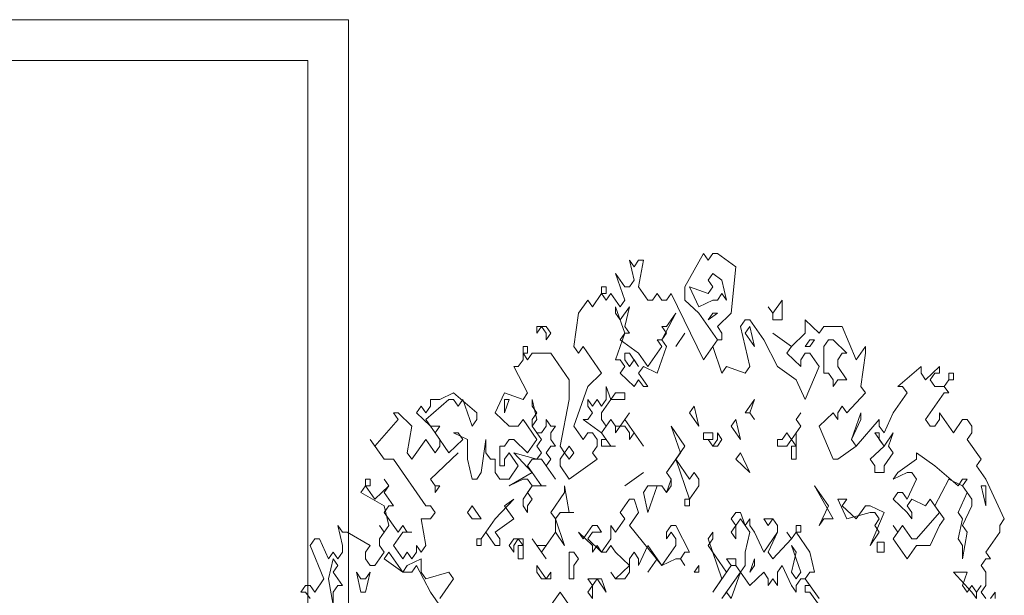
# Model space of a CAD drawing. Extents: x -25320 to 294860, y -9059 to 10983.
# Tile 29 of 58: x 4056 to 5506, y 1232 to 2080. Entities that reach past the tile are written whole.
import ezdxf

# ---------------------------------------------------------------- set-up
doc = ezdxf.new("R2010")
doc.units = 0
doc.header["$MEASUREMENT"] = 0
doc.layers.add('COUPE', color=7, linetype='Continuous', lineweight=0)

msp = doc.modelspace()

# ---------------------------------------------------------------- linework, layer by layer
at = {"layer": 'COUPE', "linetype": 'Continuous', "lineweight": 20}
for p, q in [((4540.5, 2080), (3520.5, 2080)), ((4540.5, 450), (4540.5, 2080)), ((4480.5, 2020), (3580.5, 2020)), ((4480.5, 0), (4480.5, 2020)), ((4960.9, 1715.8), (4954.1, 1725.6)), ((4954.1, 1725.6), (4960.9, 1696.2)), ((4967.7, 1725.6), (4960.9, 1715.8)), ((4967.7, 1686.5), (4974.6, 1725.6)), ((4974.6, 1725.6), (4967.7, 1725.6)), ((5063.2, 1735.3), (5035.9, 1686.5)), ((5070, 1725.6), (5063.2, 1735.3)), ((5076.8, 1735.3), (5070, 1725.6)), ((5083.6, 1735.3), (5076.8, 1735.3)), ((5110.9, 1715.8), (5083.6, 1735.3)), ((5104.1, 1647.4), (5110.9, 1715.8)), ((4947.3, 1686.5), (4933.7, 1706)), ((4933.7, 1706), (4947.3, 1666.9)), ((5076.8, 1706), (5070, 1696.2)), ((5090.4, 1696.2), (5076.8, 1706)), ((4920, 1686.5), (4913.2, 1686.5)), ((4913.2, 1686.5), (4913.2, 1676.7)), ((4920, 1676.7), (4920, 1686.5)), ((4954.1, 1686.5), (4947.3, 1686.5)), ((4960.9, 1696.2), (4954.1, 1686.5)), ((4981.4, 1666.9), (4967.7, 1686.5)), ((5035.9, 1686.5), (5035.9, 1666.9)), ((5070, 1676.7), (5042.7, 1686.5)), ((5042.7, 1686.5), (5056.3, 1657.1)), ((5070, 1696.2), (5076.8, 1686.5)), ((5076.8, 1686.5), (5070, 1676.7)), ((5097.2, 1666.9), (5090.4, 1696.2)), ((4913.2, 1676.7), (4899.6, 1657.1)), ((4920, 1666.9), (4913.2, 1676.7)), ((4913.2, 1676.7), (4920, 1676.7)), ((4926.9, 1676.7), (4920, 1666.9)), ((4940.5, 1657.1), (4926.9, 1676.7)), ((4995, 1676.7), (4988.2, 1666.9)), ((5001.8, 1666.9), (4995, 1676.7)), ((5015.5, 1676.7), (5008.6, 1666.9)), ((5063.2, 1578.9), (5015.5, 1676.7)), ((5083.6, 1666.9), (5090.4, 1676.7)), ((5090.4, 1676.7), (5097.2, 1666.9)), ((4892.8, 1666.9), (4879.1, 1647.4)), ((4899.6, 1657.1), (4892.8, 1666.9)), ((4933.7, 1647.4), (4933.7, 1657.1)), ((4933.7, 1657.1), (4947.3, 1618)), ((4947.3, 1666.9), (4940.5, 1657.1)), ((4954.1, 1657.1), (4940.5, 1637.6)), ((4947.3, 1627.8), (4954.1, 1657.1)), ((4988.2, 1666.9), (4981.4, 1666.9)), ((5008.6, 1666.9), (5001.8, 1666.9)), ((5035.9, 1666.9), (5056.3, 1647.4)), ((5056.3, 1657.1), (5076.8, 1666.9)), ((5076.8, 1666.9), (5083.6, 1666.9)), ((5158.6, 1657.1), (5165.4, 1647.4)), ((5165.4, 1647.4), (5158.6, 1657.1)), ((5179, 1666.9), (5165.4, 1647.4)), ((5179, 1637.6), (5179, 1666.9)), ((4879.1, 1647.4), (4872.3, 1598.5)), ((4940.5, 1637.6), (4933.7, 1647.4)), ((5001.8, 1608.3), (5022.3, 1647.4)), ((5022.3, 1647.4), (5008.6, 1627.8)), ((5056.3, 1647.4), (5063.2, 1637.6)), ((5070, 1637.6), (5083.6, 1647.4)), ((5076.8, 1647.4), (5070, 1637.6)), ((5083.6, 1647.4), (5076.8, 1647.4)), ((5083.6, 1627.8), (5104.1, 1647.4)), ((5165.4, 1647.4), (5165.4, 1637.6)), ((4817.8, 1618), (4824.6, 1627.8)), ((4831.4, 1627.8), (4817.8, 1627.8)), ((4817.8, 1627.8), (4817.8, 1618)), ((4824.6, 1627.8), (4831.4, 1618)), ((4838.3, 1618), (4831.4, 1627.8)), ((4954.1, 1618), (4947.3, 1627.8)), ((5008.6, 1627.8), (5001.8, 1627.8)), ((5001.8, 1627.8), (5008.6, 1618)), ((5063.2, 1637.6), (5083.6, 1608.3)), ((5090.4, 1618), (5083.6, 1627.8)), ((5124.5, 1637.6), (5117.7, 1627.8)), ((5117.7, 1627.8), (5131.3, 1569.2)), ((5131.3, 1637.6), (5124.5, 1637.6)), ((5131.3, 1627.8), (5124.5, 1618)), ((5151.8, 1608.3), (5131.3, 1637.6)), ((5138.1, 1598.5), (5131.3, 1627.8)), ((5165.4, 1637.6), (5179, 1637.6)), ((5233.5, 1618), (5213.1, 1637.6)), ((5213.1, 1637.6), (5213.1, 1618)), ((5240.4, 1627.8), (5233.5, 1618)), ((5267.6, 1627.8), (5240.4, 1627.8)), ((5288.1, 1578.9), (5267.6, 1627.8)), ((4831.4, 1618), (4831.4, 1608.3)), ((4831.4, 1608.3), (4838.3, 1618)), ((4947.3, 1618), (4933.7, 1578.9)), ((4940.5, 1608.3), (4947.3, 1618)), ((4947.3, 1618), (4954.1, 1618)), ((5008.6, 1618), (5001.8, 1608.3)), ((5035.9, 1618), (5022.3, 1598.5)), ((5022.3, 1598.5), (5035.9, 1618)), ((5090.4, 1608.3), (5090.4, 1618)), ((5124.5, 1618), (5138.1, 1598.5)), ((5192.7, 1598.5), (5165.4, 1618)), ((5165.4, 1618), (5192.7, 1598.5)), ((5213.1, 1618), (5192.7, 1598.5)), ((4804.2, 1598.5), (4797.4, 1598.5)), ((4797.4, 1598.5), (4797.4, 1578.9)), ((4804.2, 1588.7), (4804.2, 1598.5)), ((4872.3, 1598.5), (4879.1, 1588.7)), ((4879.1, 1588.7), (4886, 1598.5)), ((4886, 1598.5), (4913.2, 1559.4)), ((4967.7, 1588.7), (4940.5, 1608.3)), ((5001.8, 1598.5), (4981.4, 1569.2)), ((5001.8, 1608.3), (4995, 1608.3)), ((4995, 1608.3), (5001.8, 1598.5)), ((4995, 1559.4), (5008.6, 1598.5)), ((5008.6, 1598.5), (5001.8, 1608.3)), ((5083.6, 1608.3), (5063.2, 1578.9)), ((5076.8, 1598.5), (5083.6, 1608.3)), ((5090.4, 1559.4), (5076.8, 1598.5)), ((5083.6, 1608.3), (5090.4, 1608.3)), ((5172.2, 1569.2), (5151.8, 1608.3)), ((5192.7, 1598.5), (5185.8, 1588.7)), ((5219.9, 1608.3), (5213.1, 1598.5)), ((5213.1, 1598.5), (5219.9, 1598.5)), ((5219.9, 1598.5), (5226.7, 1608.3)), ((5226.7, 1608.3), (5219.9, 1608.3)), ((5247.2, 1608.3), (5240.4, 1598.5)), ((5240.4, 1598.5), (5240.4, 1559.4)), ((5254, 1608.3), (5247.2, 1608.3)), ((5274.4, 1588.7), (5254, 1608.3)), ((5301.7, 1598.5), (5288.1, 1578.9)), ((5301.7, 1588.7), (5301.7, 1598.5)), ((4804.2, 1578.9), (4797.4, 1588.7)), ((4797.4, 1588.7), (4804.2, 1588.7)), ((4811, 1588.7), (4804.2, 1578.9)), ((4838.3, 1588.7), (4811, 1588.7)), ((4865.5, 1549.6), (4838.3, 1588.7)), ((4954.1, 1588.7), (4947.3, 1588.7)), ((4947.3, 1588.7), (4947.3, 1578.9)), ((4967.7, 1569.2), (4954.1, 1588.7)), ((4981.4, 1569.2), (4967.7, 1588.7)), ((5185.8, 1588.7), (5206.3, 1569.2)), ((5206.3, 1578.9), (5213.1, 1588.7)), ((5213.1, 1588.7), (5219.9, 1588.7)), ((5219.9, 1588.7), (5233.5, 1569.2)), ((5260.8, 1578.9), (5267.6, 1588.7)), ((5267.6, 1588.7), (5274.4, 1588.7)), ((5294.9, 1539.8), (5301.7, 1588.7)), ((4790.5, 1569.2), (4783.7, 1569.2)), ((4783.7, 1569.2), (4804.2, 1530.1)), ((4797.4, 1578.9), (4790.5, 1569.2)), ((4933.7, 1578.9), (4940.5, 1578.9)), ((4940.5, 1578.9), (4947.3, 1569.2)), ((4947.3, 1569.2), (4940.5, 1559.4)), ((4947.3, 1578.9), (4954.1, 1569.2)), ((4954.1, 1569.2), (4960.9, 1578.9)), ((4960.9, 1578.9), (4967.7, 1569.2)), ((4967.7, 1559.4), (4974.6, 1569.2)), ((4974.6, 1569.2), (4995, 1559.4)), ((5097.2, 1569.2), (5090.4, 1559.4)), ((5124.5, 1559.4), (5097.2, 1569.2)), ((5131.3, 1569.2), (5124.5, 1559.4)), ((5199.5, 1549.6), (5172.2, 1569.2)), ((5206.3, 1569.2), (5206.3, 1578.9)), ((5233.5, 1569.2), (5213.1, 1520.3)), ((5260.8, 1569.2), (5260.8, 1578.9)), ((5274.4, 1549.6), (5260.8, 1569.2)), ((5383.5, 1569.2), (5349.4, 1539.8)), ((5383.5, 1559.4), (5383.5, 1569.2)), ((5410.8, 1569.2), (5390.3, 1549.6)), ((5410.8, 1559.4), (5410.8, 1569.2)), ((4913.2, 1559.4), (4892.8, 1539.8)), ((4940.5, 1559.4), (4960.9, 1539.8)), ((4981.4, 1539.8), (4967.7, 1559.4)), ((5240.4, 1559.4), (5247.2, 1559.4)), ((5247.2, 1559.4), (5254, 1549.6)), ((5390.3, 1549.6), (5383.5, 1559.4)), ((5397.1, 1549.6), (5403.9, 1559.4)), ((5403.9, 1559.4), (5410.8, 1559.4)), ((5431.2, 1559.4), (5424.4, 1559.4)), ((5424.4, 1559.4), (5424.4, 1549.6)), ((5431.2, 1549.6), (5431.2, 1559.4)), ((4865.5, 1520.3), (4865.5, 1549.6)), ((4892.8, 1539.8), (4872.3, 1481.2)), ((4926.9, 1520.3), (4920, 1539.8)), ((4920, 1539.8), (4920, 1520.3)), ((4960.9, 1539.8), (4967.7, 1549.6)), ((4967.7, 1549.6), (4974.6, 1539.8)), ((4974.6, 1539.8), (4981.4, 1539.8)), ((5213.1, 1520.3), (5199.5, 1549.6)), ((5254, 1549.6), (5254, 1539.8)), ((5254, 1539.8), (5260.8, 1549.6)), ((5260.8, 1549.6), (5274.4, 1549.6)), ((5301.7, 1530.1), (5294.9, 1539.8)), ((5349.4, 1539.8), (5356.2, 1539.8)), ((5356.2, 1539.8), (5363, 1530.1)), ((5403.9, 1539.8), (5397.1, 1549.6)), ((5417.6, 1539.8), (5403.9, 1539.8)), ((5417.6, 1539.8), (5424.4, 1549.6)), ((5424.4, 1549.6), (5417.6, 1539.8)), ((5424.4, 1530.1), (5417.6, 1539.8)), ((5424.4, 1549.6), (5431.2, 1549.6)), ((4695.1, 1530.1), (4674.7, 1520.3)), ((4729.2, 1500.8), (4695.1, 1530.1)), ((4770.1, 1530.1), (4756.5, 1500.8)), ((4797.4, 1520.3), (4770.1, 1530.1)), ((4804.2, 1530.1), (4797.4, 1520.3)), ((4933.7, 1530.1), (4926.9, 1520.3)), ((4947.3, 1530.1), (4933.7, 1530.1)), ((4947.3, 1520.3), (4947.3, 1530.1)), ((5274.4, 1500.8), (5301.7, 1530.1)), ((5363, 1530.1), (5342.6, 1500.8)), ((5390.3, 1491), (5417.6, 1530.1)), ((5417.6, 1530.1), (5424.4, 1530.1)), ((4647.4, 1510.5), (4640.6, 1500.8)), ((4654.2, 1500.8), (4647.4, 1510.5)), ((4654.2, 1491), (4688.3, 1520.3)), ((4661, 1510.5), (4654.2, 1500.8)), ((4674.7, 1520.3), (4661, 1520.3)), ((4661, 1520.3), (4661, 1510.5)), ((4688.3, 1520.3), (4695.1, 1520.3)), ((4695.1, 1520.3), (4701.9, 1510.5)), ((4701.9, 1510.5), (4708.8, 1520.3)), ((4708.8, 1520.3), (4722.4, 1481.2)), ((4770.1, 1500.8), (4776.9, 1520.3)), ((4776.9, 1520.3), (4770.1, 1520.3)), ((4770.1, 1520.3), (4770.1, 1500.8)), ((4817.8, 1491), (4811, 1520.3)), ((4811, 1520.3), (4811, 1510.5)), ((4811, 1510.5), (4817.8, 1500.8)), ((4851.9, 1451.9), (4865.5, 1520.3)), ((4899.6, 1510.5), (4892.8, 1520.3)), ((4892.8, 1520.3), (4892.8, 1510.5)), ((4892.8, 1510.5), (4899.6, 1500.8)), ((4906.4, 1520.3), (4899.6, 1510.5)), ((4913.2, 1510.5), (4906.4, 1520.3)), ((4913.2, 1500.8), (4926.9, 1520.3)), ((4920, 1520.3), (4913.2, 1510.5)), ((4926.9, 1520.3), (4947.3, 1520.3)), ((5049.5, 1510.5), (5042.7, 1500.8)), ((5056.3, 1481.2), (5049.5, 1510.5)), ((5138.1, 1520.3), (5124.5, 1500.8)), ((5131.3, 1500.8), (5138.1, 1520.3)), ((5260.8, 1500.8), (5267.6, 1510.5)), ((5267.6, 1510.5), (5274.4, 1500.8)), ((4613.3, 1500.8), (4606.5, 1500.8)), ((4606.5, 1500.8), (4613.3, 1491)), ((4633.8, 1481.2), (4613.3, 1500.8)), ((4640.6, 1500.8), (4661, 1481.2)), ((4729.2, 1491), (4729.2, 1500.8)), ((4756.5, 1500.8), (4776.9, 1481.2)), ((4817.8, 1500.8), (4811, 1491)), ((4899.6, 1500.8), (4892.8, 1491)), ((4913.2, 1491), (4913.2, 1500.8)), ((4954.1, 1500.8), (4940.5, 1481.2)), ((4947.3, 1491), (4954.1, 1500.8)), ((5042.7, 1500.8), (5056.3, 1481.2)), ((5124.5, 1500.8), (5131.3, 1500.8)), ((5131.3, 1500.8), (5138.1, 1491)), ((5138.1, 1491), (5131.3, 1500.8)), ((5199.5, 1491), (5206.3, 1500.8)), ((5206.3, 1500.8), (5199.5, 1491)), ((5233.5, 1481.2), (5254, 1500.8)), ((5254, 1500.8), (5260.8, 1491)), ((5260.8, 1491), (5260.8, 1500.8)), ((5294.9, 1500.8), (5281.3, 1461.7)), ((5294.9, 1491), (5294.9, 1500.8)), ((5342.6, 1500.8), (5329, 1471.4)), ((5431.2, 1471.4), (5410.8, 1500.8)), ((5410.8, 1500.8), (5410.8, 1491)), ((4613.3, 1491), (4579.3, 1451.9)), ((4627, 1442.1), (4633.8, 1481.2)), ((4661, 1481.2), (4654.2, 1491)), ((4674.7, 1481.2), (4661, 1481.2)), ((4661, 1481.2), (4674.7, 1461.7)), ((4667.9, 1471.4), (4674.7, 1481.2)), ((4722.4, 1481.2), (4729.2, 1491)), ((4776.9, 1481.2), (4790.5, 1481.2)), ((4790.5, 1481.2), (4797.4, 1491)), ((4797.4, 1491), (4817.8, 1461.7)), ((4811, 1491), (4811, 1481.2)), ((4811, 1481.2), (4817.8, 1491)), ((4811, 1481.2), (4824.6, 1461.7)), ((4817.8, 1471.4), (4811, 1481.2)), ((4831.4, 1481.2), (4824.6, 1471.4)), ((4838.3, 1481.2), (4831.4, 1491)), ((4831.4, 1491), (4831.4, 1481.2)), ((4838.3, 1471.4), (4845.1, 1481.2)), ((4845.1, 1481.2), (4838.3, 1481.2)), ((4872.3, 1481.2), (4886, 1461.7)), ((4892.8, 1491), (4886, 1491)), ((4886, 1491), (4913.2, 1471.4)), ((4913.2, 1471.4), (4926.9, 1491)), ((4920, 1481.2), (4913.2, 1491)), ((4926.9, 1491), (4920, 1481.2)), ((4926.9, 1491), (4933.7, 1481.2)), ((4933.7, 1481.2), (4926.9, 1491)), ((4933.7, 1481.2), (4933.7, 1471.4)), ((4933.7, 1471.4), (4940.5, 1481.2)), ((4940.5, 1481.2), (4933.7, 1481.2)), ((4940.5, 1481.2), (4947.3, 1481.2)), ((4974.6, 1451.9), (4947.3, 1491)), ((4947.3, 1481.2), (4954.1, 1471.4)), ((5035.9, 1451.9), (5015.5, 1481.2)), ((5015.5, 1481.2), (5029.1, 1442.1)), ((5110.9, 1491), (5104.1, 1481.2)), ((5104.1, 1481.2), (5117.7, 1461.7)), ((5117.7, 1461.7), (5110.9, 1491)), ((5206.3, 1481.2), (5192.7, 1461.7)), ((5206.3, 1481.2), (5199.5, 1491)), ((5199.5, 1491), (5206.3, 1481.2)), ((5199.5, 1471.4), (5206.3, 1481.2)), ((5254, 1432.3), (5233.5, 1481.2)), ((5281.3, 1461.7), (5294.9, 1491)), ((5322.1, 1491), (5288.1, 1451.9)), ((5322.1, 1481.2), (5322.1, 1491)), ((5329, 1471.4), (5322.1, 1481.2)), ((5397.1, 1481.2), (5390.3, 1491)), ((5403.9, 1481.2), (5397.1, 1481.2)), ((5410.8, 1491), (5403.9, 1481.2)), ((5444.8, 1491), (5431.2, 1471.4)), ((5451.6, 1491), (5444.8, 1491)), ((5458.5, 1481.2), (5451.6, 1491)), ((5458.5, 1471.4), (5458.5, 1481.2)), ((4688.3, 1442.1), (4667.9, 1471.4)), ((4715.6, 1461.7), (4695.1, 1471.4)), ((4695.1, 1471.4), (4701.9, 1471.4)), ((4701.9, 1471.4), (4708.8, 1461.7)), ((4824.6, 1471.4), (4817.8, 1471.4)), ((4838.3, 1461.7), (4838.3, 1471.4)), ((4886, 1461.7), (4892.8, 1471.4)), ((4892.8, 1471.4), (4899.6, 1471.4)), ((4899.6, 1471.4), (4906.4, 1461.7)), ((4913.2, 1471.4), (4920, 1461.7)), ((4926.9, 1451.9), (4913.2, 1471.4)), ((4954.1, 1471.4), (4954.1, 1461.7)), ((4954.1, 1461.7), (4960.9, 1471.4)), ((4960.9, 1471.4), (4974.6, 1451.9)), ((5076.8, 1471.4), (5063.2, 1471.4)), ((5063.2, 1471.4), (5063.2, 1461.7)), ((5076.8, 1461.7), (5076.8, 1471.4)), ((5090.4, 1461.7), (5083.6, 1471.4)), ((5083.6, 1471.4), (5083.6, 1461.7)), ((5185.8, 1471.4), (5179, 1461.7)), ((5192.7, 1461.7), (5185.8, 1471.4)), ((5199.5, 1432.3), (5199.5, 1471.4)), ((5322.1, 1471.4), (5315.3, 1471.4)), ((5315.3, 1471.4), (5329, 1451.9)), ((5322.1, 1461.7), (5322.1, 1471.4)), ((5342.6, 1471.4), (5329, 1451.9)), ((5335.8, 1451.9), (5342.6, 1471.4)), ((5451.6, 1461.7), (5458.5, 1471.4)), ((4579.3, 1451.9), (4572.4, 1461.7)), ((4572.4, 1461.7), (4592.9, 1432.3)), ((4654.2, 1461.7), (4633.8, 1432.3)), ((4667.9, 1442.1), (4654.2, 1461.7)), ((4674.7, 1451.9), (4667.9, 1442.1)), ((4674.7, 1461.7), (4674.7, 1451.9)), ((4708.8, 1461.7), (4688.3, 1442.1)), ((4715.6, 1432.3), (4715.6, 1461.7)), ((4742.8, 1461.7), (4736, 1412.8)), ((4742.8, 1442.1), (4742.8, 1461.7)), ((4770.1, 1451.9), (4763.3, 1451.9)), ((4763.3, 1451.9), (4763.3, 1422.6)), ((4776.9, 1461.7), (4770.1, 1451.9)), ((4783.7, 1461.7), (4776.9, 1461.7)), ((4804.2, 1442.1), (4783.7, 1461.7)), ((4817.8, 1461.7), (4804.2, 1442.1)), ((4824.6, 1461.7), (4817.8, 1451.9)), ((4817.8, 1451.9), (4824.6, 1442.1)), ((4831.4, 1442.1), (4838.3, 1451.9)), ((4845.1, 1451.9), (4838.3, 1461.7)), ((4838.3, 1451.9), (4845.1, 1451.9)), ((4858.7, 1442.1), (4851.9, 1451.9)), ((4865.5, 1451.9), (4858.7, 1442.1)), ((4872.3, 1442.1), (4865.5, 1451.9)), ((4906.4, 1451.9), (4899.6, 1442.1)), ((4906.4, 1461.7), (4906.4, 1451.9)), ((4920, 1461.7), (4913.2, 1461.7)), ((4913.2, 1461.7), (4913.2, 1451.9)), ((4913.2, 1451.9), (4933.7, 1451.9)), ((4933.7, 1451.9), (4926.9, 1451.9)), ((5022.3, 1432.3), (5035.9, 1451.9)), ((5063.2, 1461.7), (5070, 1461.7)), ((5076.8, 1451.9), (5070, 1461.7)), ((5070, 1461.7), (5076.8, 1461.7)), ((5070, 1461.7), (5076.8, 1451.9)), ((5083.6, 1461.7), (5076.8, 1451.9)), ((5076.8, 1451.9), (5083.6, 1451.9)), ((5083.6, 1451.9), (5090.4, 1461.7)), ((5179, 1461.7), (5172.2, 1461.7)), ((5172.2, 1461.7), (5172.2, 1451.9)), ((5172.2, 1451.9), (5185.8, 1451.9)), ((5185.8, 1451.9), (5192.7, 1461.7)), ((5192.7, 1461.7), (5199.5, 1451.9)), ((5199.5, 1451.9), (5192.7, 1451.9)), ((5192.7, 1451.9), (5192.7, 1432.3)), ((5288.1, 1451.9), (5260.8, 1432.3)), ((5288.1, 1451.9), (5281.3, 1461.7)), ((5281.3, 1461.7), (5288.1, 1451.9)), ((5329, 1451.9), (5308.5, 1432.3)), ((5329, 1451.9), (5322.1, 1461.7)), ((5342.6, 1442.1), (5335.8, 1451.9)), ((5472.1, 1432.3), (5451.6, 1461.7)), ((4633.8, 1432.3), (4627, 1442.1)), ((4661, 1403), (4701.9, 1442.1)), ((4701.9, 1442.1), (4661, 1403)), ((4749.6, 1432.3), (4742.8, 1442.1)), ((4770.1, 1432.3), (4776.9, 1442.1)), ((4776.9, 1442.1), (4790.5, 1422.6)), ((4817.8, 1432.3), (4783.7, 1442.1)), ((4783.7, 1442.1), (4811, 1412.8)), ((4824.6, 1442.1), (4817.8, 1432.3)), ((4838.3, 1432.3), (4831.4, 1442.1)), ((4851.9, 1432.3), (4858.7, 1442.1)), ((4858.7, 1442.1), (4865.5, 1432.3)), ((4865.5, 1432.3), (4872.3, 1442.1)), ((4899.6, 1442.1), (4906.4, 1432.3)), ((5029.1, 1442.1), (5008.6, 1412.8)), ((5117.7, 1442.1), (5110.9, 1432.3)), ((5131.3, 1412.8), (5117.7, 1442.1)), ((5329, 1422.6), (5342.6, 1442.1)), ((5403.9, 1422.6), (5376.7, 1442.1)), ((5376.7, 1442.1), (5376.7, 1432.3)), ((4592.9, 1432.3), (4606.5, 1432.3)), ((4606.5, 1432.3), (4654.2, 1363.9)), ((4722.4, 1403), (4715.6, 1432.3)), ((4756.5, 1432.3), (4749.6, 1432.3)), ((4756.5, 1412.8), (4756.5, 1432.3)), ((4763.3, 1422.6), (4770.1, 1422.6)), ((4770.1, 1422.6), (4770.1, 1432.3)), ((4790.5, 1422.6), (4776.9, 1403)), ((4804.2, 1422.6), (4811, 1432.3)), ((4824.6, 1393.2), (4804.2, 1422.6)), ((4811, 1432.3), (4824.6, 1432.3)), ((4824.6, 1432.3), (4845.1, 1403)), ((4831.4, 1422.6), (4838.3, 1432.3)), ((4845.1, 1403), (4831.4, 1422.6)), ((4851.9, 1422.6), (4851.9, 1432.3)), ((4865.5, 1403), (4851.9, 1422.6)), ((4906.4, 1432.3), (4865.5, 1403)), ((5008.6, 1412.8), (5022.3, 1432.3)), ((5022.3, 1432.3), (5042.7, 1373.7)), ((5042.7, 1403), (5022.3, 1432.3)), ((5110.9, 1432.3), (5131.3, 1412.8)), ((5192.7, 1432.3), (5199.5, 1432.3)), ((5260.8, 1432.3), (5254, 1432.3)), ((5308.5, 1432.3), (5315.3, 1422.6)), ((5315.3, 1422.6), (5315.3, 1412.8)), ((5329, 1412.8), (5329, 1422.6)), ((5376.7, 1432.3), (5349.4, 1412.8)), ((5438, 1393.2), (5403.9, 1422.6)), ((5465.3, 1422.6), (5472.1, 1432.3)), ((5478.9, 1403), (5465.3, 1422.6)), ((4736, 1412.8), (4729.2, 1403)), ((4763.3, 1403), (4756.5, 1412.8)), ((4811, 1412.8), (4776.9, 1393.2)), ((4947.3, 1393.2), (4974.6, 1412.8)), ((4974.6, 1412.8), (4947.3, 1393.2)), ((5008.6, 1412.8), (5015.5, 1403)), ((5015.5, 1403), (5008.6, 1412.8)), ((5049.5, 1412.8), (5042.7, 1403)), ((5056.3, 1403), (5049.5, 1412.8)), ((5315.3, 1412.8), (5329, 1412.8)), ((5349.4, 1412.8), (5342.6, 1403)), ((5342.6, 1403), (5363, 1412.8)), ((5363, 1412.8), (5369.9, 1412.8)), ((5369.9, 1412.8), (5376.7, 1403)), ((4565.6, 1393.2), (4558.8, 1383.5)), ((4572.4, 1403), (4565.6, 1403)), ((4565.6, 1403), (4565.6, 1393.2)), ((4579.3, 1373.7), (4565.6, 1393.2)), ((4565.6, 1393.2), (4572.4, 1393.2)), ((4572.4, 1393.2), (4572.4, 1403)), ((4599.7, 1393.2), (4579.3, 1373.7)), ((4599.7, 1393.2), (4592.9, 1403)), ((4592.9, 1403), (4599.7, 1393.2)), ((4592.9, 1383.5), (4599.7, 1393.2)), ((4667.9, 1393.2), (4661, 1403)), ((4661, 1403), (4667.9, 1393.2)), ((4667.9, 1393.2), (4667.9, 1383.5)), ((4667.9, 1383.5), (4674.7, 1393.2)), ((4674.7, 1393.2), (4667.9, 1393.2)), ((4729.2, 1403), (4722.4, 1403)), ((4776.9, 1403), (4763.3, 1403)), ((4776.9, 1393.2), (4797.4, 1403)), ((4797.4, 1403), (4804.2, 1403)), ((4811, 1393.2), (4797.4, 1373.7)), ((4804.2, 1403), (4811, 1393.2)), ((4804.2, 1383.5), (4811, 1393.2)), ((4811, 1393.2), (4831.4, 1393.2)), ((4831.4, 1393.2), (4824.6, 1393.2)), ((4865.5, 1354.1), (4858.7, 1393.2)), ((4858.7, 1393.2), (4858.7, 1383.5)), ((4981.4, 1393.2), (4974.6, 1383.5)), ((5001.8, 1393.2), (4981.4, 1393.2)), ((4981.4, 1354.1), (4995, 1393.2)), ((4995, 1393.2), (5001.8, 1393.2)), ((5008.6, 1383.5), (5001.8, 1393.2)), ((5001.8, 1393.2), (5008.6, 1383.5)), ((5008.6, 1383.5), (5015.5, 1403)), ((5015.5, 1393.2), (5008.6, 1383.5)), ((5015.5, 1403), (5015.5, 1393.2)), ((5049.5, 1383.5), (5056.3, 1393.2)), ((5056.3, 1393.2), (5056.3, 1403)), ((5254, 1344.4), (5226.7, 1393.2)), ((5226.7, 1393.2), (5247.2, 1363.9)), ((5376.7, 1403), (5363, 1373.7)), ((5403.9, 1363.9), (5424.4, 1403)), ((5424.4, 1403), (5444.8, 1393.2)), ((5444.8, 1403), (5438, 1393.2)), ((5444.8, 1393.2), (5451.6, 1403)), ((5451.6, 1403), (5444.8, 1403)), ((5444.8, 1393.2), (5451.6, 1383.5)), ((5458.5, 1373.7), (5444.8, 1393.2)), ((5478.9, 1393.2), (5472.1, 1393.2)), ((5472.1, 1393.2), (5478.9, 1363.9)), ((5506.2, 1344.4), (5478.9, 1403)), ((5478.9, 1363.9), (5478.9, 1393.2)), ((4558.8, 1383.5), (4592.9, 1363.9)), ((4606.5, 1363.9), (4592.9, 1383.5)), ((4811, 1373.7), (4804.2, 1383.5)), ((4858.7, 1383.5), (4838.3, 1354.1)), ((4974.6, 1383.5), (4981.4, 1354.1)), ((5042.7, 1373.7), (5049.5, 1383.5)), ((5349.4, 1383.5), (5342.6, 1373.7)), ((5356.2, 1383.5), (5349.4, 1383.5)), ((5363, 1373.7), (5356.2, 1383.5)), ((5451.6, 1383.5), (5438, 1354.1)), ((4592.9, 1354.1), (4599.7, 1363.9)), ((4592.9, 1363.9), (4599.7, 1334.6)), ((4599.7, 1363.9), (4606.5, 1363.9)), ((4654.2, 1363.9), (4661, 1363.9)), ((4661, 1363.9), (4667.9, 1354.1)), ((4722.4, 1363.9), (4715.6, 1354.1)), ((4736, 1344.4), (4722.4, 1363.9)), ((4783.7, 1373.7), (4756.5, 1344.4)), ((4770.1, 1363.9), (4783.7, 1373.7)), ((4783.7, 1344.4), (4770.1, 1363.9)), ((4797.4, 1373.7), (4797.4, 1363.9)), ((4797.4, 1363.9), (4804.2, 1354.1)), ((4804.2, 1363.9), (4811, 1373.7)), ((4804.2, 1354.1), (4804.2, 1363.9)), ((4954.1, 1373.7), (4940.5, 1354.1)), ((4960.9, 1373.7), (4954.1, 1373.7)), ((4967.7, 1354.1), (4960.9, 1373.7)), ((5042.7, 1373.7), (5035.9, 1373.7)), ((5035.9, 1373.7), (5035.9, 1363.9)), ((5035.9, 1363.9), (5042.7, 1363.9)), ((5042.7, 1363.9), (5042.7, 1373.7)), ((5247.2, 1363.9), (5233.5, 1334.6)), ((5274.4, 1373.7), (5260.8, 1373.7)), ((5260.8, 1373.7), (5274.4, 1344.4)), ((5267.6, 1363.9), (5274.4, 1373.7)), ((5288.1, 1344.4), (5267.6, 1363.9)), ((5301.7, 1363.9), (5288.1, 1344.4)), ((5308.5, 1363.9), (5301.7, 1363.9)), ((5329, 1354.1), (5308.5, 1363.9)), ((5342.6, 1373.7), (5363, 1354.1)), ((5363, 1363.9), (5369.9, 1373.7)), ((5369.9, 1354.1), (5363, 1363.9)), ((5369.9, 1373.7), (5390.3, 1363.9)), ((5390.3, 1363.9), (5397.1, 1373.7)), ((5397.1, 1373.7), (5410.8, 1354.1)), ((5417.6, 1344.4), (5403.9, 1363.9)), ((5444.8, 1334.6), (5458.5, 1363.9)), ((5458.5, 1363.9), (5458.5, 1373.7)), ((4613.3, 1324.8), (4592.9, 1354.1)), ((4667.9, 1354.1), (4661, 1344.4)), ((4715.6, 1354.1), (4722.4, 1344.4)), ((4838.3, 1354.1), (4845.1, 1344.4)), ((4845.1, 1344.4), (4851.9, 1354.1)), ((4851.9, 1354.1), (4872.3, 1354.1)), ((4872.3, 1354.1), (4865.5, 1354.1)), ((4940.5, 1354.1), (4947.3, 1344.4)), ((4954.1, 1334.6), (4967.7, 1354.1)), ((5110.9, 1354.1), (5104.1, 1344.4)), ((5117.7, 1354.1), (5110.9, 1354.1)), ((5124.5, 1334.6), (5117.7, 1354.1)), ((5274.4, 1344.4), (5308.5, 1354.1)), ((5308.5, 1354.1), (5315.3, 1354.1)), ((5308.5, 1305.3), (5329, 1354.1)), ((5315.3, 1354.1), (5322.1, 1344.4)), ((5363, 1354.1), (5369.9, 1344.4)), ((5369.9, 1344.4), (5369.9, 1354.1)), ((5410.8, 1354.1), (5376.7, 1315)), ((5438, 1354.1), (5444.8, 1344.4)), ((4531.6, 1324.8), (4524.7, 1334.6)), ((4524.7, 1334.6), (4531.6, 1305.3)), ((4592.9, 1324.8), (4586.1, 1334.6)), ((4586.1, 1334.6), (4592.9, 1324.8)), ((4599.7, 1334.6), (4592.9, 1324.8)), ((4620.2, 1334.6), (4613.3, 1324.8)), ((4627, 1324.8), (4620.2, 1334.6)), ((4661, 1344.4), (4647.4, 1344.4)), ((4647.4, 1344.4), (4654.2, 1305.3)), ((4722.4, 1344.4), (4736, 1344.4)), ((4756.5, 1344.4), (4736, 1315)), ((4756.5, 1324.8), (4783.7, 1344.4)), ((4845.1, 1344.4), (4845.1, 1324.8)), ((4858.7, 1305.3), (4845.1, 1344.4)), ((4899.6, 1334.6), (4886, 1315)), ((4906.4, 1334.6), (4899.6, 1334.6)), ((4913.2, 1324.8), (4906.4, 1334.6)), ((4933.7, 1324.8), (4926.9, 1334.6)), ((4926.9, 1334.6), (4926.9, 1315)), ((4947.3, 1344.4), (4933.7, 1324.8)), ((5001.8, 1275.9), (4954.1, 1334.6)), ((5015.5, 1334.6), (5008.6, 1324.8)), ((5022.3, 1334.6), (5015.5, 1334.6)), ((5042.7, 1295.5), (5022.3, 1334.6)), ((5104.1, 1344.4), (5110.9, 1334.6)), ((5110.9, 1334.6), (5104.1, 1324.8)), ((5110.9, 1334.6), (5117.7, 1344.4)), ((5110.9, 1315), (5110.9, 1334.6)), ((5117.7, 1344.4), (5131.3, 1324.8)), ((5131.3, 1344.4), (5124.5, 1334.6)), ((5131.3, 1334.6), (5131.3, 1344.4)), ((5138.1, 1324.8), (5131.3, 1334.6)), ((5165.4, 1344.4), (5151.8, 1344.4)), ((5151.8, 1344.4), (5158.6, 1334.6)), ((5158.6, 1334.6), (5165.4, 1344.4)), ((5172.2, 1334.6), (5165.4, 1344.4)), ((5165.4, 1344.4), (5172.2, 1334.6)), ((5172.2, 1324.8), (5172.2, 1334.6)), ((5172.2, 1334.6), (5172.2, 1324.8)), ((5206.3, 1334.6), (5199.5, 1334.6)), ((5199.5, 1334.6), (5199.5, 1324.8)), ((5206.3, 1324.8), (5206.3, 1334.6)), ((5233.5, 1334.6), (5240.4, 1344.4)), ((5240.4, 1344.4), (5254, 1344.4)), ((5322.1, 1344.4), (5315.3, 1334.6)), ((5315.3, 1334.6), (5322.1, 1324.8)), ((5349.4, 1324.8), (5342.6, 1334.6)), ((5342.6, 1334.6), (5349.4, 1324.8)), ((5356.2, 1334.6), (5349.4, 1324.8)), ((5369.9, 1315), (5356.2, 1334.6)), ((5397.1, 1305.3), (5410.8, 1334.6)), ((5410.8, 1334.6), (5417.6, 1344.4)), ((5444.8, 1344.4), (5438, 1315)), ((5451.6, 1324.8), (5444.8, 1334.6)), ((5499.4, 1334.6), (5506.2, 1344.4)), ((5499.4, 1324.8), (5499.4, 1334.6)), ((4538.4, 1324.8), (4531.6, 1324.8)), ((4572.4, 1305.3), (4538.4, 1324.8)), ((4592.9, 1324.8), (4586.1, 1315)), ((4606.5, 1305.3), (4620.2, 1324.8)), ((4620.2, 1324.8), (4633.8, 1324.8)), ((4633.8, 1324.8), (4627, 1324.8)), ((4736, 1315), (4742.8, 1324.8)), ((4742.8, 1324.8), (4756.5, 1305.3)), ((4763.3, 1315), (4756.5, 1324.8)), ((4824.6, 1295.5), (4845.1, 1324.8)), ((4845.1, 1324.8), (4831.4, 1305.3)), ((4845.1, 1324.8), (4858.7, 1305.3)), ((4886, 1315), (4879.1, 1324.8)), ((4879.1, 1324.8), (4899.6, 1305.3)), ((4892.8, 1315), (4899.6, 1324.8)), ((4899.6, 1324.8), (4913.2, 1324.8)), ((5008.6, 1324.8), (5008.6, 1315)), ((5008.6, 1315), (5015.5, 1324.8)), ((5015.5, 1324.8), (5022.3, 1315)), ((5076.8, 1324.8), (5070, 1315)), ((5076.8, 1315), (5076.8, 1324.8)), ((5104.1, 1324.8), (5110.9, 1315)), ((5131.3, 1324.8), (5124.5, 1295.5)), ((5151.8, 1295.5), (5138.1, 1324.8)), ((5172.2, 1324.8), (5151.8, 1295.5)), ((5158.6, 1295.5), (5172.2, 1324.8)), ((5192.7, 1315), (5185.8, 1324.8)), ((5185.8, 1324.8), (5192.7, 1315)), ((5199.5, 1324.8), (5192.7, 1315)), ((5219.9, 1295.5), (5199.5, 1324.8)), ((5199.5, 1324.8), (5206.3, 1324.8)), ((5322.1, 1324.8), (5308.5, 1305.3)), ((5349.4, 1324.8), (5342.6, 1315)), ((5444.8, 1285.7), (5451.6, 1324.8)), ((5478.9, 1295.5), (5499.4, 1324.8)), ((4490.7, 1315), (4483.8, 1305.3)), ((4483.8, 1305.3), (4504.3, 1256.4)), ((4497.5, 1315), (4490.7, 1315)), ((4511.1, 1285.7), (4497.5, 1315)), ((4531.6, 1305.3), (4531.6, 1295.5)), ((4565.6, 1295.5), (4572.4, 1305.3)), ((4586.1, 1315), (4586.1, 1305.3)), ((4586.1, 1305.3), (4592.9, 1295.5)), ((4620.2, 1285.7), (4606.5, 1305.3)), ((4647.4, 1295.5), (4640.6, 1305.3)), ((4640.6, 1305.3), (4640.6, 1295.5)), ((4654.2, 1305.3), (4647.4, 1295.5)), ((4736, 1315), (4729.2, 1315)), ((4729.2, 1315), (4729.2, 1305.3)), ((4729.2, 1305.3), (4736, 1305.3)), ((4736, 1305.3), (4736, 1315)), ((4756.5, 1305.3), (4763.3, 1305.3)), ((4763.3, 1305.3), (4763.3, 1315)), ((4783.7, 1315), (4776.9, 1305.3)), ((4776.9, 1305.3), (4783.7, 1295.5)), ((4783.7, 1305.3), (4790.5, 1315)), ((4797.4, 1315), (4783.7, 1315)), ((4783.7, 1295.5), (4783.7, 1305.3)), ((4790.5, 1315), (4797.4, 1305.3)), ((4797.4, 1305.3), (4790.5, 1305.3)), ((4790.5, 1305.3), (4790.5, 1285.7)), ((4797.4, 1285.7), (4797.4, 1315)), ((4817.8, 1305.3), (4811, 1315)), ((4811, 1315), (4831.4, 1285.7)), ((4831.4, 1305.3), (4817.8, 1305.3)), ((4913.2, 1295.5), (4892.8, 1315)), ((4899.6, 1305.3), (4899.6, 1295.5)), ((4899.6, 1295.5), (4906.4, 1305.3)), ((4906.4, 1305.3), (4913.2, 1295.5)), ((4926.9, 1315), (4913.2, 1295.5)), ((4920, 1295.5), (4926.9, 1305.3)), ((4926.9, 1305.3), (4933.7, 1295.5)), ((4967.7, 1275.9), (4981.4, 1305.3)), ((4981.4, 1305.3), (4995, 1285.7)), ((5022.3, 1305.3), (5001.8, 1275.9)), ((5022.3, 1315), (5022.3, 1305.3)), ((5070, 1305.3), (5076.8, 1315)), ((5070, 1315), (5090.4, 1256.4)), ((5097.2, 1266.2), (5070, 1305.3)), ((5192.7, 1315), (5165.4, 1285.7)), ((5206.3, 1266.2), (5192.7, 1305.3)), ((5192.7, 1305.3), (5199.5, 1295.5)), ((5318.7, 1295.5), (5318.7, 1310.2)), ((5318.7, 1310.2), (5329, 1310.2)), ((5329, 1310.2), (5329, 1295.5)), ((5342.6, 1315), (5363, 1285.7)), ((5363, 1285.7), (5376.7, 1305.3)), ((5376.7, 1315), (5369.9, 1315)), ((5376.7, 1305.3), (5397.1, 1305.3)), ((5438, 1315), (5444.8, 1305.3)), ((5444.8, 1305.3), (5444.8, 1285.7)), ((4517.9, 1295.5), (4511.1, 1285.7)), ((4524.7, 1285.7), (4517.9, 1295.5)), ((4531.6, 1295.5), (4524.7, 1285.7)), ((4565.6, 1285.7), (4565.6, 1295.5)), ((4592.9, 1295.5), (4579.3, 1275.9)), ((4599.7, 1295.5), (4592.9, 1285.7)), ((4620.2, 1266.2), (4599.7, 1295.5)), ((4627, 1295.5), (4620.2, 1285.7)), ((4633.8, 1285.7), (4627, 1295.5)), ((4640.6, 1295.5), (4633.8, 1285.7)), ((4831.4, 1285.7), (4824.6, 1295.5)), ((4872.3, 1295.5), (4865.5, 1295.5)), ((4865.5, 1295.5), (4865.5, 1256.4)), ((4879.1, 1285.7), (4872.3, 1295.5)), ((4913.2, 1295.5), (4920, 1295.5)), ((4933.7, 1295.5), (4954.1, 1275.9)), ((4954.1, 1285.7), (4960.9, 1295.5)), ((4960.9, 1295.5), (4967.7, 1285.7)), ((5029.1, 1285.7), (5035.9, 1295.5)), ((5035.9, 1295.5), (5042.7, 1295.5)), ((5124.5, 1295.5), (5124.5, 1275.9)), ((5165.4, 1285.7), (5158.6, 1295.5)), ((5199.5, 1295.5), (5192.7, 1266.2)), ((5226.7, 1266.2), (5219.9, 1295.5)), ((5329, 1295.5), (5318.7, 1295.5)), ((5485.7, 1285.7), (5478.9, 1295.5)), ((4517.9, 1285.7), (4511.1, 1256.4)), ((4524.7, 1275.9), (4517.9, 1285.7)), ((4572.4, 1275.9), (4565.6, 1285.7)), ((4592.9, 1285.7), (4620.2, 1266.2)), ((4647.4, 1285.7), (4627, 1275.9)), ((4647.4, 1266.2), (4647.4, 1285.7)), ((4790.5, 1285.7), (4797.4, 1285.7)), ((4872.3, 1275.9), (4879.1, 1285.7)), ((4954.1, 1266.2), (4954.1, 1285.7)), ((4967.7, 1285.7), (4967.7, 1275.9)), ((4995, 1285.7), (4981.4, 1266.2)), ((4981.4, 1266.2), (4995, 1285.7)), ((4995, 1285.7), (5001.8, 1275.9)), ((5001.8, 1275.9), (5022.3, 1285.7)), ((5022.3, 1285.7), (5029.1, 1285.7)), ((5029.1, 1285.7), (5035.9, 1275.9)), ((5035.9, 1275.9), (5029.1, 1285.7)), ((5110.9, 1285.7), (5097.2, 1285.7)), ((5097.2, 1285.7), (5104.1, 1275.9)), ((5110.9, 1275.9), (5110.9, 1285.7)), ((5131.3, 1266.2), (5138.1, 1285.7)), ((5138.1, 1285.7), (5138.1, 1275.9)), ((5472.1, 1275.9), (5478.9, 1285.7)), ((5478.9, 1285.7), (5485.7, 1285.7)), ((4517.9, 1266.2), (4524.7, 1275.9)), ((4531.6, 1246.6), (4517.9, 1266.2)), ((4558.8, 1256.4), (4552, 1266.2)), ((4552, 1266.2), (4558.8, 1236.8)), ((4565.6, 1236.8), (4572.4, 1266.2)), ((4572.4, 1266.2), (4565.6, 1256.4)), ((4579.3, 1275.9), (4572.4, 1275.9)), ((4627, 1275.9), (4620.2, 1266.2)), ((4620.2, 1266.2), (4633.8, 1266.2)), ((4633.8, 1266.2), (4640.6, 1275.9)), ((4640.6, 1275.9), (4661, 1236.8)), ((4654.2, 1256.4), (4647.4, 1266.2)), ((4688.3, 1266.2), (4654.2, 1256.4)), ((4695.1, 1256.4), (4688.3, 1266.2)), ((4831.4, 1256.4), (4817.8, 1275.9)), ((4817.8, 1275.9), (4817.8, 1266.2)), ((4817.8, 1266.2), (4824.6, 1256.4)), ((4838.3, 1266.2), (4831.4, 1256.4)), ((4838.3, 1256.4), (4838.3, 1266.2)), ((4872.3, 1256.4), (4872.3, 1275.9)), ((4933.7, 1256.4), (4926.9, 1266.2)), ((4926.9, 1266.2), (4933.7, 1256.4)), ((4954.1, 1275.9), (4933.7, 1256.4)), ((4947.3, 1256.4), (4954.1, 1266.2)), ((5056.3, 1275.9), (5049.5, 1266.2)), ((5049.5, 1266.2), (5056.3, 1266.2)), ((5056.3, 1266.2), (5056.3, 1275.9)), ((5076.8, 1236.8), (5104.1, 1275.9)), ((5117.7, 1266.2), (5090.4, 1227.1)), ((5104.1, 1275.9), (5097.2, 1266.2)), ((5104.1, 1275.9), (5110.9, 1275.9)), ((5104.1, 1227.1), (5117.7, 1266.2)), ((5117.7, 1266.2), (5110.9, 1275.9)), ((5110.9, 1275.9), (5117.7, 1266.2)), ((5124.5, 1275.9), (5117.7, 1266.2)), ((5117.7, 1266.2), (5131.3, 1246.6)), ((5138.1, 1275.9), (5131.3, 1266.2)), ((5131.3, 1246.6), (5151.8, 1266.2)), ((5151.8, 1266.2), (5158.6, 1256.4)), ((5172.2, 1266.2), (5179, 1275.9)), ((5172.2, 1246.6), (5172.2, 1266.2)), ((5179, 1275.9), (5192.7, 1246.6)), ((5192.7, 1266.2), (5199.5, 1256.4)), ((5199.5, 1256.4), (5206.3, 1266.2)), ((5213.1, 1256.4), (5219.9, 1266.2)), ((5219.9, 1266.2), (5226.7, 1266.2)), ((5451.6, 1266.2), (5431.2, 1266.2)), ((5431.2, 1266.2), (5458.5, 1236.8)), ((5444.8, 1246.6), (5451.6, 1266.2)), ((5478.9, 1266.2), (5472.1, 1275.9)), ((5478.9, 1246.6), (5478.9, 1266.2)), ((4504.3, 1256.4), (4490.7, 1236.8)), ((4511.1, 1256.4), (4517.9, 1217.3)), ((4565.6, 1256.4), (4558.8, 1256.4)), ((4674.7, 1227.1), (4695.1, 1256.4)), ((4824.6, 1256.4), (4838.3, 1256.4)), ((4865.5, 1256.4), (4872.3, 1256.4)), ((4913.2, 1256.4), (4892.8, 1256.4)), ((4892.8, 1256.4), (4899.6, 1246.6)), ((4899.6, 1246.6), (4906.4, 1256.4)), ((4906.4, 1256.4), (4920, 1236.8)), ((4920, 1236.8), (4913.2, 1256.4)), ((4933.7, 1256.4), (4947.3, 1256.4)), ((5090.4, 1256.4), (5076.8, 1236.8)), ((5158.6, 1256.4), (5158.6, 1246.6)), ((5158.6, 1246.6), (5165.4, 1256.4)), ((5165.4, 1256.4), (5172.2, 1246.6)), ((5199.5, 1246.6), (5206.3, 1256.4)), ((5206.3, 1256.4), (5213.1, 1256.4)), ((5213.1, 1256.4), (5219.9, 1246.6)), ((5233.5, 1227.1), (5213.1, 1256.4)), ((4477, 1246.6), (4470.2, 1236.8)), ((4470.2, 1236.8), (4477, 1236.8)), ((4483.8, 1246.6), (4477, 1246.6)), ((4477, 1236.8), (4483.8, 1227.1)), ((4490.7, 1236.8), (4483.8, 1246.6)), ((4517.9, 1236.8), (4524.7, 1246.6)), ((4517.9, 1217.3), (4517.9, 1236.8)), ((4524.7, 1246.6), (4531.6, 1246.6)), ((4558.8, 1236.8), (4565.6, 1236.8)), ((4661, 1236.8), (4681.5, 1207.5)), ((4851.9, 1236.8), (4831.4, 1207.5)), ((4872.3, 1207.5), (4851.9, 1236.8)), ((4899.6, 1246.6), (4892.8, 1236.8)), ((4892.8, 1236.8), (4899.6, 1227.1)), ((4899.6, 1227.1), (4899.6, 1246.6)), ((5090.4, 1227.1), (5097.2, 1236.8)), ((5097.2, 1236.8), (5104.1, 1227.1)), ((5192.7, 1246.6), (5199.5, 1236.8)), ((5199.5, 1236.8), (5199.5, 1246.6)), ((5219.9, 1246.6), (5213.1, 1246.6)), ((5213.1, 1246.6), (5213.1, 1236.8)), ((5213.1, 1236.8), (5219.9, 1236.8)), ((5219.9, 1236.8), (5233.5, 1217.3)), ((5451.6, 1236.8), (5444.8, 1246.6)), ((5458.5, 1246.6), (5451.6, 1236.8)), ((5465.3, 1236.8), (5458.5, 1246.6)), ((5458.5, 1236.8), (5465.3, 1227.1)), ((5465.3, 1236.8), (5472.1, 1246.6)), ((5472.1, 1246.6), (5465.3, 1236.8)), ((5465.3, 1227.1), (5465.3, 1236.8)), ((5472.1, 1236.8), (5478.9, 1246.6)), ((5478.9, 1227.1), (5472.1, 1236.8)), ((5492.5, 1236.8), (5485.7, 1227.1)), ((5492.5, 1227.1), (5492.5, 1236.8))]:
    msp.add_line(p, q, dxfattribs=at)

doc.saveas('drawing.dxf')
